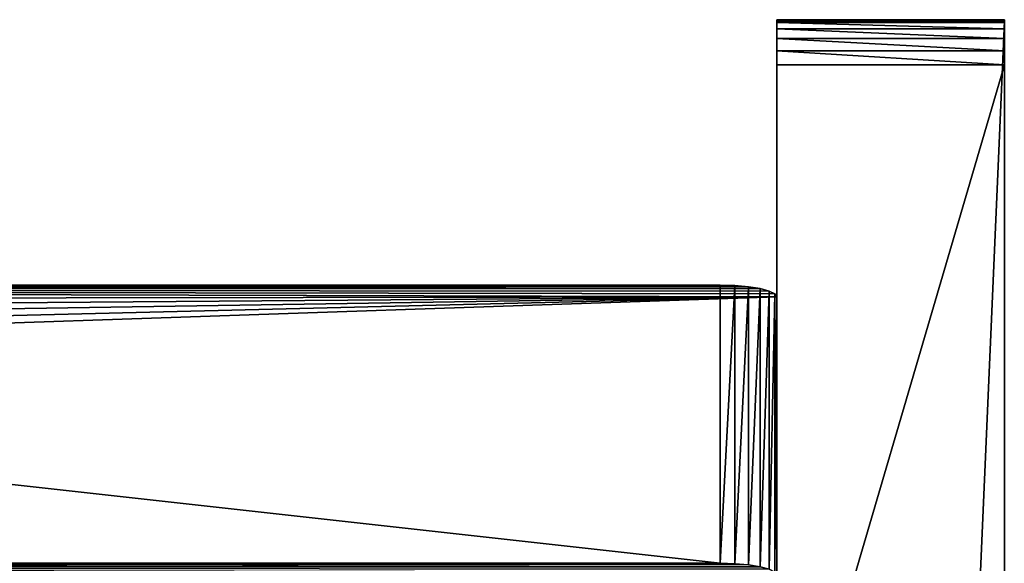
# Model space of a CAD drawing. Extents: x -277 to 1811, y -97 to 1083.
# Tile 81 of 81: x 1500 to 1518, y 442 to 452. Entities that reach past the tile are written whole.
import ezdxf

# ---------------------------------------------------------------- set-up
doc = ezdxf.new("R2010")
doc.units = 0
doc.header["$LTSCALE"] = 25.4
doc.layers.get('0').update_dxf_attribs({"color": 13, "linetype": 'CONTINUOUS'})
doc.layers.add('STEEL', color=134, linetype='CONTINUOUS')

# ---------------------------------------------------------------- blocks, each defined once
blk = doc.blocks.new('LUSTROLVI294_01A_01_03')
at = {"color": 0}
for p, q in [((361.506, 433.087, 54.259), (361.514, 433.12, 54)), ((361.506, 433.087, 54.259), (361.514, 433.12, 54)), ((361.514, 433.12, 54), (361.514, 433.12, 10)), ((361.514, 433.12, 54), (361.514, 433.12, 10)), ((361.514, 433.12, 54), (366.404, 432.08, 54)), ((366.397, 432.047, 54.259), (361.514, 433.12, 54)), ((366.397, 432.047, 54.259), (361.514, 433.12, 54)), ((361.514, 433.12, 54), (366.404, 432.08, 54)), ((366.343, 431.794, 54.707), (361.486, 432.989, 54.5)), ((366.343, 431.794, 54.707), (361.486, 432.989, 54.5)), ((366.376, 431.949, 54.5), (361.486, 432.989, 54.5)), ((366.376, 431.949, 54.5), (361.486, 432.989, 54.5)), ((366.376, 431.949, 54.5), (361.506, 433.087, 54.259)), ((366.376, 431.949, 54.5), (361.506, 433.087, 54.259)), ((366.397, 432.047, 54.259), (361.506, 433.087, 54.259)), ((366.397, 432.047, 54.259), (361.506, 433.087, 54.259)), ((366.3, 431.591, 54.866), (361.453, 432.833, 54.707)), ((366.3, 431.591, 54.866), (361.453, 432.833, 54.707)), ((366.343, 431.794, 54.707), (361.453, 432.833, 54.707)), ((366.343, 431.794, 54.707), (361.453, 432.833, 54.707)), ((366.25, 431.355, 54.966), (361.41, 432.631, 54.866)), ((366.25, 431.355, 54.966), (361.41, 432.631, 54.866)), ((366.3, 431.591, 54.866), (361.41, 432.631, 54.866)), ((366.3, 431.591, 54.866), (361.41, 432.631, 54.866)), ((366.196, 431.102, 55), (361.359, 432.395, 54.966)), ((366.196, 431.102, 55), (361.359, 432.395, 54.966)), ((366.25, 431.355, 54.966), (361.359, 432.395, 54.966)), ((366.25, 431.355, 54.966), (361.359, 432.395, 54.966)), ((366.196, 431.102, 55), (361.306, 432.142, 55)), ((366.196, 431.102, 55), (361.306, 432.142, 55)), ((366.404, 432.08, 54), (366.397, 432.047, 54.259)), ((366.404, 432.08, 54), (366.397, 432.047, 54.259)), ((366.404, 432.08, 10), (366.404, 432.08, 54)), ((366.404, 432.08, 10), (366.404, 432.08, 54)), ((366.376, 431.949, 54.5), (366.343, 431.794, 54.707)), ((366.376, 431.949, 54.5), (366.343, 431.794, 54.707)), ((366.397, 432.047, 54.259), (366.376, 431.949, 54.5)), ((366.397, 432.047, 54.259), (366.376, 431.949, 54.5)), ((366.343, 431.794, 54.707), (366.3, 431.591, 54.866)), ((366.343, 431.794, 54.707), (366.3, 431.591, 54.866)), ((366.3, 431.591, 54.866), (366.25, 431.355, 54.966)), ((366.3, 431.591, 54.866), (366.25, 431.355, 54.966)), ((366.25, 431.355, 54.966), (366.196, 431.102, 55)), ((366.25, 431.355, 54.966), (366.196, 431.102, 55)), ((366.196, 431.102, 55), (359.751, 400.78, 55)), ((366.196, 431.102, 55), (359.751, 400.78, 55))]:
    blk.add_line(p, q, dxfattribs=at)
at = {"color": 253}
mesh = blk.add_polyface(dxfattribs=at)
corners = [(325.76, 264.912, 58.259), (325.753, 264.879, 55), (325.753, 264.879, 58), (350.709, 382.29, 58.259), (350.702, 382.256, 55), (350.702, 382.256, 58), (300.803, 147.501, 55), (289.285, 93.313), (289.285, 93.313, 55), (359.434, 423.338), (300.803, 147.501, 58), (300.81, 147.534, 58.259), (300.831, 147.632, 58.5), (300.864, 147.787, 58.707), (300.907, 147.99, 58.866), (300.957, 148.226, 58.966), (304.962, 167.064, 55), (301.011, 148.479, 59), (304.754, 166.086, 59), (304.807, 166.339, 58.966), (304.858, 166.575, 58.866), (304.901, 166.777, 58.707), (304.934, 166.933, 58.5), (304.954, 167.03, 58.259), (304.962, 167.064, 58), (325.781, 265.01, 58.5), (325.814, 265.165, 58.707), (325.857, 265.368, 58.866), (325.907, 265.604, 58.966), (325.961, 265.857, 59), (329.911, 284.442, 55), (329.703, 283.463, 59), (329.757, 283.717, 58.966), (329.807, 283.952, 58.866), (329.85, 284.155, 58.707), (329.883, 284.31, 58.5), (329.904, 284.408, 58.259), (329.911, 284.442, 58), (350.73, 382.387, 58.5), (350.763, 382.543, 58.707), (350.806, 382.745, 58.866), (350.856, 382.981, 58.966), (350.91, 383.234, 59), (354.86, 401.819, 55), (354.652, 400.841, 59), (354.706, 401.094, 58.966), (354.756, 401.33, 58.866), (354.799, 401.533, 58.707), (354.833, 401.688, 58.5), (354.853, 401.786, 58.259), (354.86, 401.819, 58), (361.306, 432.142, 55), (359.973, 425.87, 0.341), (360.474, 428.229, 1.34), (360.905, 430.255, 2.929), (361.235, 431.81, 5), (361.443, 432.787, 7.412), (361.359, 432.395, 54.966), (361.41, 432.631, 54.866), (361.453, 432.833, 54.707), (361.514, 433.12, 10), (361.486, 432.989, 54.5), (361.506, 433.087, 54.259), (361.514, 433.12, 54)]
mesh.append_faces([[corners[k] for k in face] for face in [(0, 1, 2), (3, 4, 5), (6, 7, 8), (16, 23, 24), (30, 36, 37), (43, 49, 50), (60, 62, 63)]], dxfattribs={"vtx0": -1, "color": 253})
mesh.append_faces([[corners[k] for k in face] for face in [(7, 6, 9), (9, 51, 52), (52, 51, 53), (53, 51, 54), (54, 51, 55), (55, 51, 56), (56, 59, 60)]], dxfattribs={"vtx0": -1, "vtx1": -1, "color": 253})
mesh.append_faces([[corners[k] for k in face] for face in [(9, 15, 16), (9, 1, 0), (9, 29, 30), (9, 4, 3), (9, 42, 43)]], dxfattribs={"vtx0": -1, "vtx1": -1, "vtx2": -1, "color": 253})
mesh.append_faces([[corners[k] for k in face] for face in [(9, 6, 10), (9, 10, 11), (9, 11, 12), (9, 12, 13), (9, 13, 14), (9, 14, 15), (16, 15, 17), (16, 17, 18), (16, 18, 19), (16, 19, 20), (16, 20, 21), (16, 21, 22), (16, 22, 23), (9, 16, 1), (9, 0, 25), (9, 25, 26), (9, 26, 27), (9, 27, 28), (9, 28, 29), (30, 29, 31), (30, 31, 32), (30, 32, 33), (30, 33, 34), (30, 34, 35), (30, 35, 36), (9, 30, 4), (9, 3, 38), (9, 38, 39), (9, 39, 40), (9, 40, 41), (9, 41, 42), (43, 42, 44), (43, 44, 45), (43, 45, 46), (43, 46, 47), (43, 47, 48), (43, 48, 49), (9, 43, 51), (56, 51, 57), (56, 57, 58), (56, 58, 59), (60, 59, 61), (60, 61, 62)]], dxfattribs={"vtx0": -1, "vtx2": -1, "color": 253})
mesh = blk.add_polyface(dxfattribs=at)
corners = [(366.397, 432.047, 54.259), (361.514, 433.12, 54), (361.506, 433.087, 54.259)]
mesh.append_faces([[corners[k] for k in face] for face in [(0, 1, 2)]], dxfattribs={"color": 253})
mesh = blk.add_polyface(dxfattribs=at)
corners = [(361.514, 433.12, 54), (366.404, 432.08, 10), (361.514, 433.12, 10), (366.404, 432.08, 54)]
mesh.append_faces([[corners[k] for k in face] for face in [(0, 1, 2), (1, 0, 3)]], dxfattribs={"vtx0": -1, "color": 253})
mesh = blk.add_polyface(dxfattribs=at)
corners = [(366.397, 432.047, 54.259), (366.404, 432.08, 54), (361.514, 433.12, 54)]
mesh.append_faces([[corners[k] for k in face] for face in [(0, 1, 2)]], dxfattribs={"color": 253})
mesh = blk.add_polyface(dxfattribs=at)
corners = [(366.343, 431.794, 54.707), (361.486, 432.989, 54.5), (361.453, 432.833, 54.707)]
mesh.append_faces([[corners[k] for k in face] for face in [(0, 1, 2)]], dxfattribs={"color": 253})
mesh = blk.add_polyface(dxfattribs=at)
corners = [(366.376, 431.949, 54.5), (361.506, 433.087, 54.259), (361.486, 432.989, 54.5)]
mesh.append_faces([[corners[k] for k in face] for face in [(0, 1, 2)]], dxfattribs={"color": 253})
mesh = blk.add_polyface(dxfattribs=at)
corners = [(366.343, 431.794, 54.707), (366.376, 431.949, 54.5), (361.486, 432.989, 54.5)]
mesh.append_faces([[corners[k] for k in face] for face in [(0, 1, 2)]], dxfattribs={"color": 253})
mesh = blk.add_polyface(dxfattribs=at)
corners = [(366.376, 431.949, 54.5), (366.397, 432.047, 54.259), (361.506, 433.087, 54.259)]
mesh.append_faces([[corners[k] for k in face] for face in [(0, 1, 2)]], dxfattribs={"color": 253})
mesh = blk.add_polyface(dxfattribs=at)
corners = [(366.3, 431.591, 54.866), (361.453, 432.833, 54.707), (361.41, 432.631, 54.866)]
mesh.append_faces([[corners[k] for k in face] for face in [(0, 1, 2)]], dxfattribs={"color": 253})
mesh = blk.add_polyface(dxfattribs=at)
corners = [(366.343, 431.794, 54.707), (361.453, 432.833, 54.707), (366.3, 431.591, 54.866)]
mesh.append_faces([[corners[k] for k in face] for face in [(0, 1, 2)]], dxfattribs={"color": 253})
mesh = blk.add_polyface(dxfattribs=at)
corners = [(366.25, 431.355, 54.966), (361.41, 432.631, 54.866), (361.359, 432.395, 54.966)]
mesh.append_faces([[corners[k] for k in face] for face in [(0, 1, 2)]], dxfattribs={"color": 253})
mesh = blk.add_polyface(dxfattribs=at)
corners = [(366.3, 431.591, 54.866), (361.41, 432.631, 54.866), (366.25, 431.355, 54.966)]
mesh.append_faces([[corners[k] for k in face] for face in [(0, 1, 2)]], dxfattribs={"color": 253})
mesh = blk.add_polyface(dxfattribs=at)
corners = [(366.196, 431.102, 55), (361.359, 432.395, 54.966), (361.306, 432.142, 55)]
mesh.append_faces([[corners[k] for k in face] for face in [(0, 1, 2)]], dxfattribs={"color": 253})
mesh = blk.add_polyface(dxfattribs=at)
corners = [(366.25, 431.355, 54.966), (361.359, 432.395, 54.966), (366.196, 431.102, 55)]
mesh.append_faces([[corners[k] for k in face] for face in [(0, 1, 2)]], dxfattribs={"color": 253})
mesh = blk.add_polyface(dxfattribs=at)
corners = [(364.325, 422.299), (294.176, 92.273, 55), (294.176, 92.273), (305.694, 146.461, 55), (305.694, 146.461, 58), (305.701, 146.495, 58.259), (305.722, 146.592, 58.5), (305.755, 146.748, 58.707), (305.798, 146.95, 58.866), (305.848, 147.186, 58.966), (309.852, 166.024, 55), (305.902, 147.439, 59), (309.644, 165.046, 59), (309.698, 165.299, 58.966), (309.748, 165.535, 58.866), (309.791, 165.738, 58.707), (309.824, 165.893, 58.5), (309.845, 165.991, 58.259), (330.643, 263.839, 55), (330.643, 263.839, 58), (330.651, 263.872, 58.259), (330.671, 263.97, 58.5), (330.704, 264.126, 58.707), (330.747, 264.328, 58.866), (330.798, 264.564, 58.966), (330.851, 264.817, 59), (334.802, 283.402, 55), (334.594, 282.424, 59), (334.648, 282.677, 58.966), (334.698, 282.913, 58.866), (334.741, 283.115, 58.707), (334.774, 283.271, 58.5), (334.795, 283.369, 58.259), (334.802, 283.402, 58), (355.593, 381.217, 55), (355.593, 381.217, 58), (355.6, 381.25, 58.259), (355.621, 381.348, 58.5), (355.654, 381.503, 58.707), (355.697, 381.706, 58.866), (355.747, 381.942, 58.966), (355.801, 382.195, 59), (359.751, 400.78, 55), (359.543, 399.802, 59), (359.597, 400.055, 58.966), (359.647, 400.291, 58.866), (359.69, 400.493, 58.707), (359.723, 400.649, 58.5), (359.744, 400.746, 58.259), (359.751, 400.78, 58), (366.196, 431.102, 55), (364.863, 424.831, 0.341), (365.365, 427.19, 1.34), (365.795, 429.215, 2.929), (366.126, 430.77, 5), (366.333, 431.747, 7.412), (366.25, 431.355, 54.966), (366.3, 431.591, 54.866), (366.343, 431.794, 54.707), (366.404, 432.08, 10), (366.376, 431.949, 54.5), (366.397, 432.047, 54.259), (366.404, 432.08, 54), (309.852, 166.024, 58)]
mesh.append_faces([[corners[k] for k in face] for face in [(0, 1, 2), (32, 26, 33), (48, 42, 49), (61, 59, 62)]], dxfattribs={"vtx0": -1, "color": 253})
mesh.append_faces([[corners[k] for k in face] for face in [(1, 0, 3), (3, 0, 4), (4, 0, 5), (5, 0, 6), (6, 0, 7), (7, 0, 8), (8, 0, 9), (9, 10, 11), (11, 10, 12), (12, 10, 13), (13, 10, 14), (14, 10, 15), (15, 10, 16), (16, 10, 17), (10, 0, 18), (18, 0, 19), (19, 0, 20), (20, 0, 21), (21, 0, 22), (22, 0, 23), (23, 0, 24), (24, 0, 25), (25, 26, 27), (27, 26, 28), (28, 26, 29), (29, 26, 30), (30, 26, 31), (31, 26, 32), (26, 0, 34), (34, 0, 35), (35, 0, 36), (36, 0, 37), (37, 0, 38), (38, 0, 39), (39, 0, 40), (40, 0, 41), (41, 42, 43), (43, 42, 44), (44, 42, 45), (45, 42, 46), (46, 42, 47), (47, 42, 48), (42, 0, 50), (50, 55, 56), (56, 55, 57), (57, 55, 58), (58, 59, 60), (60, 59, 61)]], dxfattribs={"vtx0": -1, "vtx1": -1, "color": 253})
mesh.append_faces([[corners[k] for k in face] for face in [(9, 0, 10), (25, 0, 26), (41, 0, 42)]], dxfattribs={"vtx0": -1, "vtx1": -1, "vtx2": -1, "color": 253})
mesh.append_faces([[corners[k] for k in face] for face in [(50, 0, 51), (50, 51, 52), (50, 52, 53), (50, 53, 54), (50, 54, 55), (58, 55, 59)]], dxfattribs={"vtx0": -1, "vtx2": -1, "color": 253})
mesh.append_faces([[corners[k] for k in face] for face in [(63, 17, 10)]], dxfattribs={"vtx1": -1, "color": 253})
mesh = blk.add_polyface(dxfattribs=at)
corners = [(359.751, 400.78, 55), (361.306, 432.142, 55), (354.86, 401.819, 55), (366.196, 431.102, 55)]
mesh.append_faces([[corners[k] for k in face] for face in [(0, 1, 2), (1, 0, 3)]], dxfattribs={"vtx0": -1, "color": 253})
blk = doc.blocks.new('LUSTROLVI294_01A_01_04')
at = {"color": 0}
for p, q in [((-4, 416.263, 532.589), (-4, 419.163, 518.946)), ((-4, 416.263, 532.589), (-4, 419.163, 518.946)), ((0, 419.163, 518.946), (0, 416.263, 532.589)), ((0, 419.163, 518.946), (0, 416.263, 532.589)), ((-4, 416.176, 532.835), (-4, 416.263, 532.589)), ((-4, 416.263, 532.589), (0, 416.263, 532.589)), ((-4, 416.263, 532.589), (0, 416.263, 532.589)), ((-4, 416.263, 532.589), (0, 416.176, 532.835)), ((-4, 416.263, 532.589), (0, 416.176, 532.835)), ((-4, 416.176, 532.835), (-4, 416.263, 532.589)), ((-4, 416.028, 533.05), (-4, 416.176, 532.835)), ((-4, 416.176, 532.835), (0, 416.176, 532.835)), ((-4, 416.176, 532.835), (0, 416.176, 532.835)), ((-4, 416.176, 532.835), (0, 416.028, 533.05)), ((-4, 416.176, 532.835), (0, 416.028, 533.05)), ((-4, 416.028, 533.05), (-4, 416.176, 532.835)), ((0, 416.263, 532.589), (0, 416.176, 532.835)), ((0, 416.263, 532.589), (0, 416.176, 532.835)), ((0, 416.176, 532.835), (0, 416.028, 533.05)), ((0, 416.176, 532.835), (0, 416.028, 533.05)), ((-4, 415.829, 533.219), (-4, 416.028, 533.05)), ((-4, 416.028, 533.05), (0, 416.028, 533.05)), ((-4, 416.028, 533.05), (0, 416.028, 533.05)), ((-4, 416.028, 533.05), (0, 415.829, 533.219)), ((-4, 416.028, 533.05), (0, 415.829, 533.219)), ((-4, 415.829, 533.219), (-4, 416.028, 533.05)), ((0, 416.028, 533.05), (0, 415.829, 533.219)), ((0, 416.028, 533.05), (0, 415.829, 533.219)), ((-4, 415.594, 533.332), (-4, 415.829, 533.219)), ((-4, 415.829, 533.219), (0, 415.829, 533.219)), ((-4, 415.829, 533.219), (0, 415.829, 533.219)), ((-4, 415.829, 533.219), (0, 415.594, 533.332)), ((-4, 415.829, 533.219), (0, 415.594, 533.332)), ((-4, 415.594, 533.332), (-4, 415.829, 533.219)), ((0, 415.829, 533.219), (0, 415.594, 533.332)), ((0, 415.829, 533.219), (0, 415.594, 533.332)), ((-4, 415.337, 533.379), (-4, 415.594, 533.332)), ((-4, 415.594, 533.332), (0, 415.594, 533.332)), ((-4, 415.594, 533.332), (0, 415.594, 533.332)), ((-4, 415.594, 533.332), (0, 415.337, 533.379)), ((-4, 415.594, 533.332), (0, 415.337, 533.379)), ((-4, 415.337, 533.379), (-4, 415.594, 533.332)), ((0, 415.594, 533.332), (0, 415.337, 533.379)), ((0, 415.594, 533.332), (0, 415.337, 533.379)), ((-4, 415.077, 533.359), (-4, 415.337, 533.379)), ((-4, 415.337, 533.379), (0, 415.337, 533.379)), ((-4, 415.337, 533.379), (0, 415.337, 533.379)), ((-4, 415.337, 533.379), (0, 415.077, 533.359)), ((-4, 415.337, 533.379), (0, 415.077, 533.359)), ((-4, 415.077, 533.359), (-4, 415.337, 533.379)), ((0, 415.337, 533.379), (0, 415.077, 533.359)), ((0, 415.337, 533.379), (0, 415.077, 533.359)), ((-4, -16.887, 441.542), (-4, 415.077, 533.359)), ((-4, -16.887, 441.542), (-4, 415.077, 533.359)), ((0, 415.077, 533.359), (-4, 415.077, 533.359)), ((0, 415.077, 533.359), (-4, 415.077, 533.359)), ((0, 415.077, 533.359), (0, -16.887, 441.542)), ((0, 415.077, 533.359), (0, -16.887, 441.542))]:
    blk.add_line(p, q, dxfattribs=at)
at = {"color": 253}
mesh = blk.add_polyface(dxfattribs=at)
corners = [(-4, -24.552, 434.01), (-4, -24.808, -14.923), (-4, -24.808, 431.761), (-4, -24.774, -15.182), (-4, -24.674, -15.423), (-4, -24.515, -15.631), (-4, -23.796, 436.144), (-4, -24.308, -15.789), (-4, -24.067, -15.889), (-4, -23.808, -15.923), (-4, -10.808, -15.923), (-4, -22.579, 438.054), (-4, -20.965, 439.641), (-4, -19.034, 440.824), (-4, -16.887, 441.542), (-4, 19.192, 301.983), (-4, 21.548, 326.14), (-4, 28.529, 349.386), (-4, 39.87, 370.845), (-4, 55.145, 389.707), (-4, 73.777, 405.263), (-4, 95.064, 416.924), (-4, 415.077, 533.359), (-4, -3.043, -14.901), (-4, 4.192, -11.904), (-4, 10.405, -7.137), (-4, 15.173, -0.923), (-4, 18.17, 6.312), (-4, 19.192, 14.077), (-4, 118.203, 424.251), (-4, 396.015, 483.302), (-4, 403.411, 485.921), (-4, 409.876, 490.364), (-4, 414.971, 496.33), (-4, 418.348, 503.411), (-4, 415.337, 533.379), (-4, 415.594, 533.332), (-4, 415.829, 533.219), (-4, 416.028, 533.05), (-4, 416.176, 532.835), (-4, 416.263, 532.589), (-4, 419.163, 518.946), (-4, 419.778, 511.125)]
mesh.append_faces([[corners[k] for k in face] for face in [(0, 1, 2), (27, 15, 28), (34, 41, 42)]], dxfattribs={"vtx0": -1, "color": 253})
mesh.append_faces([[corners[k] for k in face] for face in [(1, 0, 3), (3, 0, 4), (4, 0, 5), (5, 6, 7), (7, 6, 8), (8, 6, 9), (9, 6, 10), (15, 14, 16), (16, 14, 17), (17, 14, 18), (18, 14, 19), (19, 14, 20), (20, 14, 21), (10, 15, 23), (23, 15, 24), (24, 15, 25), (25, 15, 26), (26, 15, 27), (21, 22, 29), (29, 22, 30), (30, 22, 31), (31, 22, 32), (32, 22, 33), (33, 22, 34)]], dxfattribs={"vtx0": -1, "vtx1": -1, "color": 253})
mesh.append_faces([[corners[k] for k in face] for face in [(10, 14, 15)]], dxfattribs={"vtx0": -1, "vtx1": -1, "vtx2": -1, "color": 253})
mesh.append_faces([[corners[k] for k in face] for face in [(5, 0, 6), (10, 6, 11), (10, 11, 12), (10, 12, 13), (10, 13, 14), (21, 14, 22), (34, 22, 35), (34, 35, 36), (34, 36, 37), (34, 37, 38), (34, 38, 39), (34, 39, 40), (34, 40, 41)]], dxfattribs={"vtx0": -1, "vtx2": -1, "color": 253})
mesh = blk.add_polyface(dxfattribs=at)
corners = [(0, -24.808, -14.923), (0, -24.552, 434.01), (0, -24.808, 431.761), (0, -24.774, -15.182), (0, -24.674, -15.423), (0, -24.515, -15.631), (0, -23.796, 436.144), (0, -24.308, -15.789), (0, -24.067, -15.889), (0, -23.808, -15.923), (0, -10.808, -15.923), (0, -22.579, 438.054), (0, -20.965, 439.641), (0, -19.034, 440.824), (0, -16.887, 441.542), (0, 19.192, 301.983), (0, 21.548, 326.14), (0, 28.529, 349.386), (0, 39.87, 370.845), (0, 55.145, 389.707), (0, 73.777, 405.263), (0, 95.064, 416.924), (0, 415.077, 533.359), (0, -3.043, -14.901), (0, 4.192, -11.904), (0, 10.405, -7.137), (0, 15.173, -0.923), (0, 18.17, 6.312), (0, 19.192, 14.077), (0, 118.203, 424.251), (0, 396.015, 483.302), (0, 403.411, 485.921), (0, 409.876, 490.364), (0, 414.971, 496.33), (0, 418.348, 503.411), (0, 415.337, 533.379), (0, 415.594, 533.332), (0, 415.829, 533.219), (0, 416.028, 533.05), (0, 416.176, 532.835), (0, 416.263, 532.589), (0, 419.163, 518.946), (0, 419.778, 511.125)]
mesh.append_faces([[corners[k] for k in face] for face in [(0, 1, 2), (15, 27, 28), (41, 34, 42)]], dxfattribs={"vtx0": -1, "color": 253})
mesh.append_faces([[corners[k] for k in face] for face in [(1, 5, 6), (6, 10, 11), (11, 10, 12), (12, 10, 13), (13, 10, 14), (14, 21, 22), (22, 34, 35), (35, 34, 36), (36, 34, 37), (37, 34, 38), (38, 34, 39), (39, 34, 40), (40, 34, 41)]], dxfattribs={"vtx0": -1, "vtx1": -1, "color": 253})
mesh.append_faces([[corners[k] for k in face] for face in [(14, 10, 15)]], dxfattribs={"vtx0": -1, "vtx1": -1, "vtx2": -1, "color": 253})
mesh.append_faces([[corners[k] for k in face] for face in [(1, 0, 3), (1, 3, 4), (1, 4, 5), (6, 5, 7), (6, 7, 8), (6, 8, 9), (6, 9, 10), (14, 15, 16), (14, 16, 17), (14, 17, 18), (14, 18, 19), (14, 19, 20), (14, 20, 21), (15, 10, 23), (15, 23, 24), (15, 24, 25), (15, 25, 26), (15, 26, 27), (22, 21, 29), (22, 29, 30), (22, 30, 31), (22, 31, 32), (22, 32, 33), (22, 33, 34)]], dxfattribs={"vtx0": -1, "vtx2": -1, "color": 253})
mesh = blk.add_polyface(dxfattribs=at)
corners = [(-4, 416.263, 532.589), (0, 419.163, 518.946), (-4, 419.163, 518.946), (0, 416.263, 532.589)]
mesh.append_faces([[corners[k] for k in face] for face in [(0, 1, 2), (1, 0, 3)]], dxfattribs={"vtx0": -1, "color": 253})
mesh = blk.add_polyface(dxfattribs=at)
corners = [(0, 416.176, 532.835), (0, 416.263, 532.589), (-4, 416.263, 532.589)]
mesh.append_faces([[corners[k] for k in face] for face in [(0, 1, 2)]], dxfattribs={"color": 253})
mesh = blk.add_polyface(dxfattribs=at)
corners = [(0, 416.176, 532.835), (-4, 416.263, 532.589), (-4, 416.176, 532.835)]
mesh.append_faces([[corners[k] for k in face] for face in [(0, 1, 2)]], dxfattribs={"color": 253})
mesh = blk.add_polyface(dxfattribs=at)
corners = [(0, 416.028, 533.05), (0, 416.176, 532.835), (-4, 416.176, 532.835)]
mesh.append_faces([[corners[k] for k in face] for face in [(0, 1, 2)]], dxfattribs={"color": 253})
mesh = blk.add_polyface(dxfattribs=at)
corners = [(0, 416.028, 533.05), (-4, 416.176, 532.835), (-4, 416.028, 533.05)]
mesh.append_faces([[corners[k] for k in face] for face in [(0, 1, 2)]], dxfattribs={"color": 253})
mesh = blk.add_polyface(dxfattribs=at)
corners = [(0, 416.028, 533.05), (-4, 416.028, 533.05), (0, 415.829, 533.219)]
mesh.append_faces([[corners[k] for k in face] for face in [(0, 1, 2)]], dxfattribs={"color": 253})
mesh = blk.add_polyface(dxfattribs=at)
corners = [(0, 415.829, 533.219), (-4, 416.028, 533.05), (-4, 415.829, 533.219)]
mesh.append_faces([[corners[k] for k in face] for face in [(0, 1, 2)]], dxfattribs={"color": 253})
mesh = blk.add_polyface(dxfattribs=at)
corners = [(0, 415.829, 533.219), (-4, 415.829, 533.219), (0, 415.594, 533.332)]
mesh.append_faces([[corners[k] for k in face] for face in [(0, 1, 2)]], dxfattribs={"color": 253})
mesh = blk.add_polyface(dxfattribs=at)
corners = [(0, 415.594, 533.332), (-4, 415.829, 533.219), (-4, 415.594, 533.332)]
mesh.append_faces([[corners[k] for k in face] for face in [(0, 1, 2)]], dxfattribs={"color": 253})
mesh = blk.add_polyface(dxfattribs=at)
corners = [(0, 415.594, 533.332), (-4, 415.594, 533.332), (0, 415.337, 533.379)]
mesh.append_faces([[corners[k] for k in face] for face in [(0, 1, 2)]], dxfattribs={"color": 253})
mesh = blk.add_polyface(dxfattribs=at)
corners = [(0, 415.337, 533.379), (-4, 415.594, 533.332), (-4, 415.337, 533.379)]
mesh.append_faces([[corners[k] for k in face] for face in [(0, 1, 2)]], dxfattribs={"color": 253})
mesh = blk.add_polyface(dxfattribs=at)
corners = [(0, 415.337, 533.379), (-4, 415.337, 533.379), (0, 415.077, 533.359)]
mesh.append_faces([[corners[k] for k in face] for face in [(0, 1, 2)]], dxfattribs={"color": 253})
mesh = blk.add_polyface(dxfattribs=at)
corners = [(0, 415.077, 533.359), (-4, 415.337, 533.379), (-4, 415.077, 533.359)]
mesh.append_faces([[corners[k] for k in face] for face in [(0, 1, 2)]], dxfattribs={"color": 253})
mesh = blk.add_polyface(dxfattribs=at)
corners = [(0, -16.887, 441.542), (-4, 415.077, 533.359), (-4, -16.887, 441.542), (0, 415.077, 533.359)]
mesh.append_faces([[corners[k] for k in face] for face in [(0, 1, 2), (1, 0, 3)]], dxfattribs={"vtx0": -1, "color": 253})
blk = doc.blocks.new('LUSTROLVI294_01A_01')
at = {"color": 0, "extrusion": (1, 5.76679e-15, 6.2433e-15), "rotation": 179.9999999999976}
blk.add_blockref('LUSTROLVI294_01A_01_03', (1001.197, -42.803, -317), dxfattribs=at)
at = {"color": 0, "extrusion": (5.82588e-15, -1, 4.97519e-14), "rotation": 180.0000000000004}
blk.add_blockref('LUSTROLVI294_01A_01_04', (-262, -57.611, -1163.507), dxfattribs=at)

msp = doc.modelspace()

# ---------------------------------------------------------------- block references
at = {"layer": 'STEEL', "color": 0, "extrusion": (1.83187e-15, 8.62817e-31, -1), "rotation": 180}
msp.add_blockref('LUSTROLVI294_01A_01', (-1775.536, 1082.154, -367.197), dxfattribs=at)

doc.saveas('drawing.dxf')
